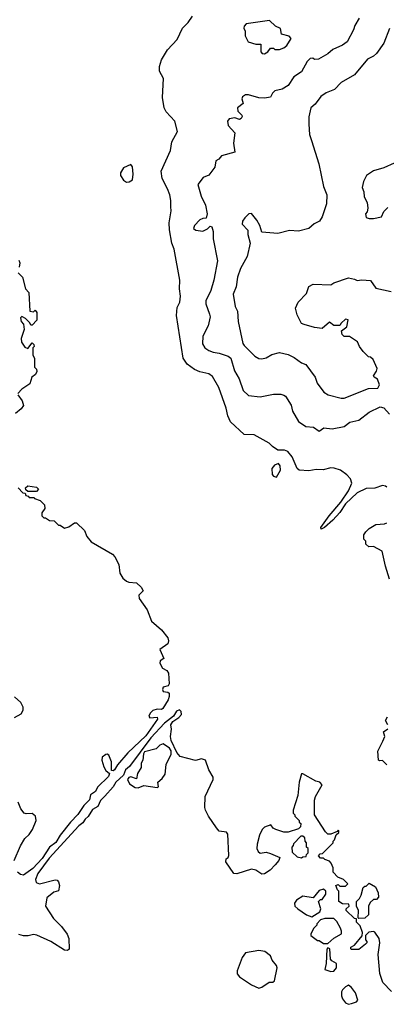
# Model space of a CAD drawing. Extents: x 1793424 to 1900092, y 321114 to 470632.
# Tile 156 of 256: x 1874070 to 1876562, y 389478 to 396164. Entities that reach past the tile are written whole.
import ezdxf

# ---------------------------------------------------------------- set-up
doc = ezdxf.new("R2010")
doc.units = 0

msp = doc.modelspace()

# ---------------------------------------------------------------- linework, layer by layer
at = {"layer": '0CON05XD'}
for points in [[(1875097.5, 394892.5), (1875098, 394935), (1875090, 394975), (1875075.7, 395015), (1875038.5, 395085), (1875030.8, 395135), (1875095.7, 395275), (1875104.4, 395335), (1875142.5, 395405), (1875124.2, 395474.2), (1875065, 395538), (1875051.9, 395565), (1875041.4, 395635), (1875048.1, 395765), (1875020.6, 395815), (1875019.4, 395845), (1875035, 395890), (1875075, 395958), (1875140.9, 396029.1), (1875176, 396105), (1875215, 396143.8), (1875245, 396186.7)], [(1876376.4, 396173.6), (1876347.5, 396125), (1876340, 396095), (1876295, 396013.3), (1876265, 395990), (1876199.3, 395960.7), (1876165, 395932.5), (1876100, 395895), (1876075, 395892.5), (1876061.7, 395901.7), (1876045, 395900), (1876025, 395880), (1875985, 395810), (1875932.5, 395775), (1875895, 395717.5), (1875855, 395692.5), (1875805, 395680), (1875787.5, 395665), (1875775, 395637.5), (1875735, 395630), (1875695, 395632.5), (1875625, 395653.3), (1875605, 395652.5), (1875585, 395640), (1875580, 395625), (1875590, 395595), (1875550, 395565), (1875551.7, 395541.7), (1875580, 395515), (1875582.5, 395505), (1875575, 395492.5), (1875565, 395486.7), (1875532.5, 395497.5), (1875495, 395490), (1875482.5, 395475), (1875487.5, 395445), (1875532.5, 395395), (1875523.8, 395325), (1875532.5, 395265), (1875440.7, 395239.3), (1875423, 395217), (1875402.5, 395205), (1875397, 395163), (1875355, 395107.5), (1875317, 395093), (1875280, 395045), (1875304, 394965), (1875334.1, 394904.1), (1875343.3, 394845), (1875336.7, 394815), (1875315, 394814.2), (1875295.5, 394804.5), (1875259.2, 394765), (1875251.2, 394745), (1875267.5, 394735), (1875315, 394728.1), (1875346.7, 394743.3), (1875365, 394762.5), (1875375, 394757.5), (1875385.9, 394725.9), (1875386, 394675), (1875414.1, 394525.9), (1875390.6, 394395), (1875369.2, 394325), (1875334.2, 394255), (1875336, 394235), (1875361.2, 394165), (1875363.8, 394145), (1875352, 394085), (1875314.2, 394015), (1875312.1, 393962.1), (1875328.8, 393935), (1875355, 393918), (1875385, 393905.8), (1875425, 393900), (1875487.8, 393877.8), (1875505, 393866), (1875529.1, 393779.1), (1875561.2, 393725), (1875590, 393645), (1875625, 393612), (1875705, 393602.5), (1875795, 393620), (1875845, 393620), (1875865, 393613.3), (1875876, 393606), (1875914.2, 393545), (1875924.2, 393504.2), (1875964.1, 393434.1), (1876015, 393401.2), (1876066.4, 393396.4), (1876105, 393370), (1876137, 393393), (1876195, 393386), (1876275, 393402), (1876315, 393430), (1876375, 393444), (1876445, 393499.2), (1876520, 393535), (1876545, 393528.8), (1876583.9, 393483.9)], [(1875735, 395932), (1875757.5, 395945), (1875775, 395970), (1875795, 395970), (1875805, 395960), (1875835, 395960), (1875865, 395972.5), (1875885, 395987.5), (1875916.1, 396036.1), (1875901.7, 396051.7), (1875850, 396065), (1875843, 396103), (1875809.3, 396119.3), (1875767, 396157), (1875610, 396135), (1875595, 396120), (1875592.5, 396105), (1875602.5, 396085), (1875603, 396053), (1875623, 396013), (1875675, 395997.5), (1875708.3, 395998.3), (1875710, 395945), (1875717.5, 395935), (1875735, 395932)], [(1876583.3, 396103.3), (1876545, 396003.3), (1876496.2, 395935), (1876475, 395916.2), (1876435, 395896), (1876345, 395788), (1876255, 395738), (1876209.7, 395690.3), (1876153.2, 395666.8), (1876117, 395643), (1876079.2, 395590.8), (1876050, 395565), (1876036.4, 395503.6), (1876036.2, 395455), (1876038.8, 395385), (1876053.9, 395343.9), (1876103.3, 395185), (1876135, 395030), (1876156.7, 394975), (1876156.1, 394913.9), (1876126.7, 394825), (1876107.5, 394795), (1876072.7, 394777.3), (1876035, 394746.2), (1875965, 394726.7), (1875905, 394731.2), (1875825, 394711.2), (1875715, 394720), (1875703.3, 394765), (1875682.1, 394802.1), (1875645, 394846.4), (1875627.5, 394845), (1875600.9, 394819.1), (1875584.6, 394795), (1875581.2, 394775), (1875621.9, 394735), (1875620, 394705), (1875636.2, 394645), (1875616.2, 394555), (1875572, 394475), (1875551.4, 394415), (1875541.2, 394348.8), (1875520.5, 394299.5), (1875534.2, 394215), (1875550, 394185), (1875554.2, 394115), (1875586.2, 393965), (1875595, 393950), (1875669.3, 393879.3), (1875695, 393863.3), (1875715, 393860), (1875745, 393866.7), (1875785, 393890), (1875835, 393903.3), (1875895, 393890), (1875935, 393870), (1875985, 393833.3), (1876015, 393822.5), (1876078, 393735), (1876091.2, 393695), (1876136.7, 393635), (1876167.5, 393615), (1876255, 393594), (1876275.8, 393594.2), (1876440.2, 393659.8), (1876505, 393661.1), (1876514.7, 393685), (1876501.5, 393721.5), (1876478.8, 393735), (1876473.8, 393745), (1876494.2, 393775.8), (1876498.8, 393795), (1876472.5, 393855), (1876455, 393872.5), (1876440, 393875), (1876405, 393910), (1876380, 393945), (1876366.4, 393976.4), (1876311.7, 394011.7), (1876275, 394013.3), (1876262.5, 394025), (1876258.3, 394051.7), (1876292.7, 394077.3), (1876302.5, 394125), (1876285, 394128.8), (1876255, 394102.5), (1876245, 394087.5), (1876205, 394087.5), (1876175, 394110), (1876125, 394067.5), (1876075, 394072.5), (1876003, 394093), (1875985, 394100), (1875955, 394160), (1875943.8, 394205), (1875963.9, 394246.1), (1876020, 394305), (1876035, 394352.5), (1876065, 394367.5), (1876185, 394363.3), (1876205, 394376.7), (1876305, 394410), (1876345, 394402.5), (1876365, 394392.5), (1876395, 394396.7), (1876455, 394392.5), (1876491.2, 394341.2), (1876595, 394317.5)], [(1874795, 395060), (1874815, 395063.3), (1874836.7, 395075), (1874842, 395115), (1874837.5, 395165), (1874825, 395180), (1874775, 395156.7), (1874756.1, 395123.9), (1874756.2, 395105), (1874775, 395073.3), (1874795, 395060)], [(1876615, 395190), (1876545, 395157.5), (1876475, 395137.5), (1876427.5, 395105), (1876407.5, 395065), (1876398.8, 395025), (1876410, 394995), (1876410.7, 394960.7), (1876431.7, 394921.7), (1876437, 394883), (1876431.7, 394858.3), (1876420, 394845), (1876425, 394820), (1876445, 394812.5), (1876475, 394812.5), (1876530, 394825), (1876545, 394860), (1876571.7, 394888.3)], [(1876565, 392990), (1876557, 392997), (1876535, 393000), (1876485, 392982.5), (1876425, 392980), (1876365, 392950), (1876284.5, 392875.5), (1876245, 392817.5), (1876198.8, 392765), (1876142.5, 392715), (1876120, 392705), (1876117.5, 392715), (1876172.9, 392795), (1876253.8, 392886.2), (1876304.3, 392965), (1876327, 393017), (1876317.5, 393045), (1876293, 393073), (1876250, 393105), (1876208.3, 393118.3), (1876185, 393121.2), (1876133.6, 393106.4), (1876085, 393108.8), (1876035, 393100), (1875970, 393105), (1875956.4, 393116.4), (1875921.2, 393195), (1875892.3, 393232.3), (1875869.5, 393239.5), (1875825, 393241.2), (1875787.5, 393265), (1875765, 393287.5), (1875664.2, 393344.2), (1875595, 393346.7), (1875502.7, 393432.7), (1875484.3, 393474.3), (1875473.6, 393526.4), (1875424.3, 393665), (1875379.5, 393739.5), (1875355, 393758.1), (1875295, 393772.2), (1875258, 393788), (1875207.5, 393825), (1875180.6, 393865), (1875135.8, 394155), (1875140.9, 394209.1), (1875157.5, 394245), (1875164.2, 394285), (1875155.7, 394335), (1875157.5, 394395), (1875119.2, 394605), (1875103.9, 394646.1), (1875087.3, 394737.3), (1875085.8, 394785), (1875100.6, 394865), (1875097.5, 394892.5)], [(1874065, 394530), (1874071.7, 394511.7), (1874067, 394483)], [(1874060, 394445), (1874090, 394415), (1874110, 394335), (1874131.7, 394311.7), (1874140, 394185), (1874165, 394180), (1874175, 394190), (1874187.5, 394175), (1874187, 394123), (1874155, 394090), (1874145, 394090), (1874140, 394105), (1874110, 394135), (1874085, 394147.5), (1874075, 394140), (1874080, 394115), (1874097, 394097), (1874100.7, 394059.3), (1874080.7, 393999.3), (1874083, 393973), (1874105, 393940), (1874125, 393930), (1874155, 393970), (1874167, 393957), (1874167.5, 393945), (1874160, 393935), (1874160, 393885), (1874170, 393865), (1874170, 393805), (1874185, 393790), (1874186, 393775), (1874176.7, 393755), (1874152.5, 393735), (1874139.1, 393690.9), (1874084.4, 393655.6), (1874057.5, 393625)], [(1874057.5, 393615), (1874086.7, 393575), (1874096.4, 393543.6), (1874079.5, 393520.5), (1874041.7, 393488.3)], [(1875815, 393056.7), (1875842, 393105), (1875841.4, 393135), (1875828.9, 393148.9), (1875802, 393138), (1875784.2, 393115), (1875787.1, 393075), (1875795, 393064), (1875815, 393056.7)], [(1874060, 392985), (1874091.7, 392951.7), (1874108.3, 392948.3), (1874111.7, 392931.7), (1874128.3, 392928.3), (1874135, 392920), (1874168.3, 392918.3), (1874171.7, 392911.7), (1874208.3, 392898.3), (1874238.3, 392868.3), (1874240, 392845), (1874220, 392815), (1874220, 392795), (1874235, 392780), (1874245, 392780), (1874273, 392763), (1874305, 392760), (1874335, 392730), (1874345, 392730), (1874375, 392710), (1874405, 392720), (1874443, 392747), (1874457, 392747), (1874510, 392695), (1874526.7, 392655), (1874555, 392617.5), (1874700, 392535), (1874717, 392517), (1874743, 392463), (1874750, 392405), (1874770.7, 392370.7), (1874795, 392350), (1874813, 392343), (1874865, 392340), (1874895, 392310), (1874910, 392285), (1874880, 392255), (1874883, 392233), (1874936.1, 392156.1), (1874965, 392080), (1875035, 392020), (1875077.5, 391965), (1875082.5, 391945), (1875077.5, 391925), (1875023, 391887), (1875050, 391825), (1875025, 391810), (1875022.5, 391795), (1875040.5, 391760.5), (1875070, 391745), (1875082.5, 391725), (1875086.4, 391653.6), (1875080, 391640), (1875045, 391630), (1875040, 391615), (1875045, 391602.5), (1875077, 391597), (1875085, 391590), (1875087, 391567), (1875080, 391545), (1875043.9, 391486.1), (1875035, 391480), (1875005, 391480.6), (1874975, 391472.5), (1874956.2, 391455), (1874947.5, 391435), (1874955, 391422.5), (1875005, 391427.5), (1875006.1, 391413.9), (1874928.6, 391301.4), (1874804.3, 391185.7), (1874735.7, 391104.3), (1874715, 391070), (1874705, 391062), (1874694.2, 391064.2), (1874694.4, 391125), (1874675, 391170), (1874665, 391176.2), (1874655, 391173.8), (1874631.2, 391155), (1874627.5, 391135), (1874640.9, 391090.9), (1874654.6, 391064.6), (1874681.2, 391045), (1874674.3, 391025), (1874598.8, 390951.2), (1874585, 390923.5), (1874550.6, 390899.4), (1874544.3, 390865), (1874505, 390828.1), (1874465, 390765.7), (1874415.6, 390715), (1874345, 390625.7), (1874314.7, 390575.3), (1874272.9, 390545), (1874222, 390468), (1874159.9, 390400.1), (1874095, 390353.5)], [(1874185, 392960), (1874125, 392960), (1874111.7, 392971.7), (1874110, 392985), (1874125, 392997.5), (1874185, 392990), (1874197.5, 392975), (1874185, 392960)], [(1876584.2, 392364.2), (1876556.4, 392453.6), (1876533.6, 392553.6), (1876475, 392586.7), (1876443, 392583), (1876423, 392603), (1876421.7, 392621.7), (1876410, 392635), (1876410, 392665), (1876423.6, 392686.4), (1876445, 392707.5), (1876490, 392735), (1876549.3, 392740.7), (1876565, 392747.5)], [(1874035, 391425.6), (1874079.8, 391450.2), (1874094.2, 391475), (1874094.2, 391495), (1874077.2, 391527.2), (1874034.4, 391565)], [(1876596.9, 389565), (1876539.2, 389625), (1876517, 389687), (1876507.5, 389815), (1876517.1, 389895), (1876513.3, 389925), (1876485, 389967.5), (1876475, 389972.5), (1876443, 389967), (1876420, 389945), (1876420, 389915), (1876430, 389905), (1876430, 389895), (1876420, 389885), (1876375, 389850), (1876325, 389850), (1876320, 389855), (1876320, 389865), (1876345, 389880), (1876398.3, 389941.7), (1876400, 389965), (1876385, 390010), (1876360, 390035), (1876358.3, 390058.3), (1876345, 390060), (1876290, 390115), (1876290, 390125), (1876310, 390145), (1876308.3, 390158.3), (1876265, 390160), (1876240, 390175), (1876240, 390245), (1876230, 390255), (1876220, 390285), (1876235, 390290), (1876245, 390280), (1876285, 390280), (1876300, 390295), (1876270, 390325), (1876231.7, 390341.7), (1876200, 390375), (1876200, 390405), (1876187, 390437), (1876175, 390450), (1876145, 390460), (1876135, 390470), (1876115, 390470), (1876100, 390485), (1876111.7, 390498.3), (1876128.3, 390501.7), (1876200, 390575), (1876200, 390585), (1876210, 390595), (1876221.7, 390628.3), (1876240, 390645), (1876240, 390655), (1876235, 390660), (1876228.3, 390651.7), (1876185, 390632.5), (1876165, 390632.5), (1876148.8, 390648.8), (1876073.8, 390763.8), (1876073.9, 390863.9), (1876081.4, 390888.6), (1876127, 390967), (1876110, 390985), (1876083, 390993), (1875995, 391042.5), (1875985, 391042.5), (1875970, 390985), (1875961.2, 390895), (1875930, 390795), (1875930, 390775), (1875940, 390765), (1875940, 390755), (1875970, 390725), (1875970, 390715), (1875980, 390705), (1875978.3, 390681.7), (1875965, 390670), (1875895, 390647.5), (1875865, 390647.5), (1875810, 390665), (1875793.6, 390673.6), (1875776.2, 390696.2), (1875735, 390681.2), (1875718, 390665), (1875700, 390625), (1875684.3, 390565), (1875682.9, 390535), (1875690, 390515), (1875705, 390503.8), (1875745, 390510), (1875775, 390502.5), (1875837.5, 390475), (1875832.5, 390455), (1875807.5, 390425), (1875771.7, 390388.3), (1875735, 390363.8), (1875715, 390362), (1875675, 390387.5), (1875645, 390395.6), (1875545, 390362.9), (1875525, 390366.2), (1875471.2, 390445), (1875473.3, 390465), (1875486.7, 390475), (1875491.7, 390488.3), (1875483.9, 390633.9), (1875475, 390646), (1875425, 390653.3), (1875406.7, 390675), (1875354.3, 390754.3), (1875332, 390795), (1875328, 390815), (1875330.3, 390889.7), (1875386.2, 391005), (1875385, 391020), (1875355, 391070), (1875332.5, 391135), (1875305, 391143.8), (1875265, 391133.3), (1875160.3, 391160.3), (1875138.5, 391188.5), (1875099.8, 391269.8), (1875094.4, 391295), (1875101.1, 391345), (1875097.1, 391375), (1875111.4, 391398.6), (1875152.5, 391425), (1875170, 391445), (1875167.5, 391465), (1875156.4, 391476.4), (1875135, 391467.5), (1875116.4, 391433.6), (1875054.1, 391385.9), (1874962.3, 391287.7), (1874816.8, 391093.2), (1874790, 391070), (1874776.2, 391033.8), (1874723.7, 390986.3), (1874704.5, 390955), (1874648.6, 390891.4), (1874618.5, 390861.5), (1874600.4, 390819.6), (1874565, 390800), (1874536.4, 390753.6), (1874514.5, 390735), (1874499.9, 390710.1), (1874471.3, 390688.7), (1874269.6, 390470.4), (1874193.5, 390366.5), (1874177.5, 390325), (1874182, 390305), (1874205, 390295.7), (1874312.3, 390322.3), (1874325, 390320), (1874335, 390310), (1874340, 390285), (1874335, 390247.5), (1874301.7, 390238.3), (1874255, 390201.2), (1874244.6, 390145), (1874300.8, 390060.8), (1874355.4, 390005.4), (1874392.8, 389952.8), (1874403.1, 389925), (1874407.5, 389852.5), (1874395, 389843.3), (1874375, 389846.2), (1874281.2, 389905), (1874186.9, 389946.9), (1874165, 389951.4), (1874127.3, 389942.7), (1874095, 389943.5), (1874065, 389950.9)], [(1876572.5, 391375), (1876557.5, 391405), (1876570, 391430)], [(1876565, 391102.9), (1876535, 391133.3), (1876515, 391130), (1876510, 391135), (1876504.4, 391195.6), (1876538.8, 391265), (1876551.2, 391295), (1876543, 391327), (1876571.7, 391348.3)], [(1874875, 390946.7), (1874915, 390962.5), (1875005, 390950), (1875012.5, 390955), (1875010, 390985), (1875039.1, 391010.9), (1875058.7, 391041.3), (1875066.7, 391105), (1875100.5, 391175), (1875098.6, 391198.6), (1875087.6, 391217.6), (1875045, 391246), (1875022.5, 391237.5), (1874997.5, 391212.5), (1874918.1, 391191.9), (1874911.3, 391178.7), (1874907.9, 391135), (1874895.6, 391115), (1874895.6, 391085), (1874871.2, 391045), (1874865, 391007.5), (1874825, 391021.4), (1874812.6, 391017.4), (1874803.3, 391005), (1874815.6, 390975), (1874855, 390948.7), (1874875, 390946.7)], [(1874031.5, 390455), (1874075.4, 390554.6), (1874105.8, 390604.2), (1874135, 390630), (1874156.7, 390665), (1874182.5, 390725), (1874176.7, 390755), (1874155, 390772.5), (1874115, 390770), (1874100, 390775), (1874077.5, 390805), (1874059.5, 390849.5)], [(1875985, 390472.5), (1875995, 390480), (1876018.3, 390481.7), (1876020, 390495), (1876030, 390505), (1876030, 390535), (1876020, 390545), (1876020, 390575), (1876010, 390585), (1876008.3, 390608.3), (1875995, 390620), (1875981.7, 390618.3), (1875931.7, 390568.3), (1875930, 390555), (1875920, 390545), (1875921.7, 390511.7), (1875955, 390480), (1875985, 390472.5)], [(1874095, 390353.5), (1874075, 390358.5), (1874054.5, 390375)], [(1876375, 390060), (1876370, 390065), (1876372.5, 390115), (1876360, 390145), (1876360, 390175), (1876380, 390195), (1876391.7, 390218.3), (1876405, 390270), (1876415, 390280), (1876425, 390280), (1876445, 390300), (1876487.5, 390275), (1876507.5, 390235), (1876510, 390205), (1876495, 390190), (1876475, 390190), (1876451.7, 390168.3), (1876440, 390145), (1876440, 390085), (1876415, 390062.5), (1876375, 390060)], [(1876055, 390072.5), (1876110, 390105), (1876117.5, 390125), (1876100, 390175), (1876115, 390190), (1876125, 390190), (1876150, 390225), (1876150, 390245), (1876135, 390260), (1876105, 390250), (1876065, 390200), (1875995, 390212.5), (1875952.5, 390185), (1875937.5, 390165), (1875940, 390145), (1875960, 390125), (1876020, 390085), (1876055, 390072.5)], [(1876165, 389890), (1876205, 389927.5), (1876256.7, 389955), (1876257.5, 389975), (1876250, 389995), (1876225, 390040), (1876205, 390060), (1876145, 390060), (1876115, 390050), (1876090, 390025), (1876090, 390015), (1876070, 389995), (1876050, 389955), (1876050, 389945), (1876095, 389910), (1876105, 389910), (1876135, 389890), (1876165, 389890)], [(1875695, 389586.7), (1875715, 389593.3), (1875765, 389627.5), (1875791.7, 389628.3), (1875803, 389637), (1875820, 389725), (1875815, 389740), (1875786.4, 389776.4), (1875775, 389807.5), (1875737, 389837), (1875695, 389842.5), (1875605, 389826.7), (1875582.5, 389795), (1875547.5, 389705), (1875547.5, 389685), (1875564.2, 389664.2), (1875645, 389610), (1875695, 389586.7)], [(1876185, 389700), (1876205, 389703.3), (1876223.3, 389725), (1876222.5, 389755), (1876191.7, 389771.7), (1876183, 389783), (1876177.5, 389855), (1876165, 389860), (1876158.3, 389851.7), (1876152.5, 389755), (1876143, 389713), (1876185, 389700)], [(1876305, 389477.5), (1876325, 389482.5), (1876360, 389495), (1876367.5, 389505), (1876352.5, 389555), (1876325, 389592.5), (1876305, 389607.5), (1876283.6, 389596.4), (1876263.9, 389576.1), (1876257, 389563), (1876256.7, 389535), (1876263.3, 389515), (1876285, 389487.5), (1876305, 389477.5)]]:
    msp.add_lwpolyline(points, dxfattribs=at)

doc.saveas('drawing.dxf')
